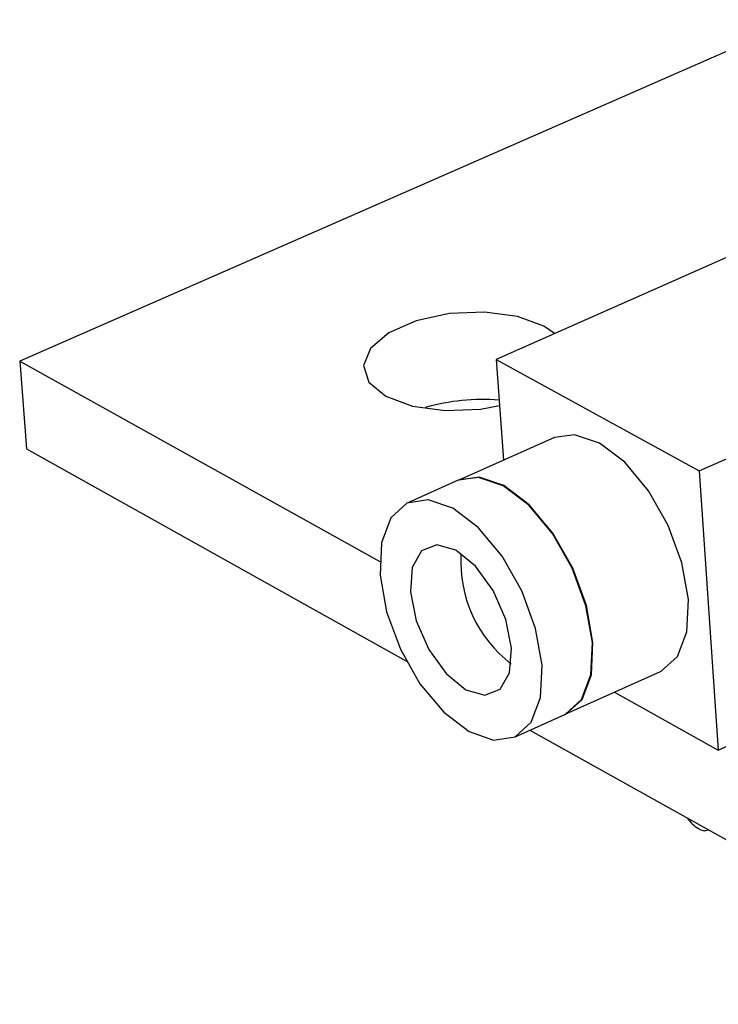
# Model space of a CAD drawing. Extents: x 0 to 200, y 0 to 149.
# Tile 1 of 10: x 61 to 70, y 113 to 127. Entities that reach past the tile are written whole.
import ezdxf

# ---------------------------------------------------------------- set-up
doc = ezdxf.new("R2010")
doc.units = 0
doc.layers.get('0').update_dxf_attribs({"linetype": 'CONTINUOUS'})

msp = doc.modelspace()

# ---------------------------------------------------------------- linework, layer by layer
at = {"color": 7, "linetype": 'CONTINUOUS'}
for p, q in [((71.384, 126.594), (60.992, 122.044)), ((72.589, 124.386), (67.344, 122.067)), ((70.05, 120.581), (75.299, 122.923)), ((60.992, 122.044), (61.084, 120.874)), ((60.992, 122.044), (65.792, 119.373)), ((67.344, 122.067), (70.05, 120.581)), ((67.344, 122.067), (67.441, 120.724)), ((68.12, 121.025), (66.846, 120.46)), ((61.084, 120.874), (66.147, 118.047)), ((70.05, 120.581), (70.306, 116.862)), ((66.84, 120.457), (66.168, 120.158)), ((70.306, 116.862), (75.531, 119.224)), ((68.265, 117.338), (69.535, 117.91)), ((68.92, 117.633), (70.306, 116.862)), ((67.588, 117.033), (68.259, 117.335)), ((67.795, 117.126), (74.335, 113.474))]:
    msp.add_line(p, q, dxfattribs=at)
for points in [[(68.123, 122.411), (67.981, 122.508), (67.628, 122.639), (67.191, 122.698), (66.723, 122.678), (66.279, 122.582), (65.914, 122.421), (65.67, 122.214), (65.577, 121.986), (65.648, 121.765), (65.874, 121.577), (66.227, 121.446), (66.665, 121.386), (67.135, 121.406), (67.389, 121.451)], [(69.535, 117.91), (69.544, 117.913), (69.76, 118.109), (69.886, 118.437), (69.907, 118.867), (69.822, 119.356), (69.639, 119.856), (69.376, 120.318), (69.059, 120.696), (68.72, 120.953), (68.391, 121.064), (68.12, 121.025)], [(68.628, 118.293), (68.542, 118.783), (68.359, 119.284), (68.096, 119.747), (67.779, 120.126), (67.439, 120.384), (67.111, 120.495), (66.84, 120.457)], [(68.635, 118.296), (68.549, 118.786), (68.366, 119.287), (68.102, 119.75), (67.785, 120.129), (67.446, 120.387), (67.117, 120.498), (66.846, 120.46)], [(67.956, 117.992), (67.87, 118.482), (67.687, 118.984), (67.423, 119.447), (67.106, 119.826), (66.767, 120.085), (66.438, 120.197), (66.153, 120.151), (65.939, 119.954), (65.816, 119.624), (65.798, 119.194), (65.884, 118.705), (66.067, 118.207), (66.329, 117.746), (66.645, 117.367), (66.983, 117.109), (67.311, 116.995), (67.597, 117.037), (67.812, 117.232), (67.936, 117.561), (67.956, 117.992)], [(67.55, 118.218), (67.473, 118.603), (67.305, 118.987), (67.071, 119.311), (66.807, 119.525), (66.554, 119.598), (66.35, 119.517), (66.226, 119.296), (66.201, 118.969), (66.278, 118.585), (66.446, 118.203), (66.679, 117.88), (66.942, 117.665), (67.195, 117.592), (67.4, 117.671), (67.524, 117.891), (67.55, 118.218)], [(68.259, 117.335), (68.267, 117.339), (68.483, 117.534), (68.607, 117.863), (68.628, 118.293)], [(68.265, 117.338), (68.274, 117.342), (68.49, 117.537), (68.614, 117.866), (68.635, 118.296)]]:
    msp.add_lwpolyline(points, dxfattribs=at)
for centre, radius, start, end in [((67.156, 118.836), 2.697, 85.1561, 106.2441), ((68.588, 119.371), 1.716, 176.7679, 232.5637), ((70.291, 116.219), 0.476, 213.9742, 238.1816), ((70.124, 115.935), 0.147, 235.0239, 291.0188)]:
    msp.add_arc(centre, radius, start, end, dxfattribs=at)

doc.saveas('drawing.dxf')
